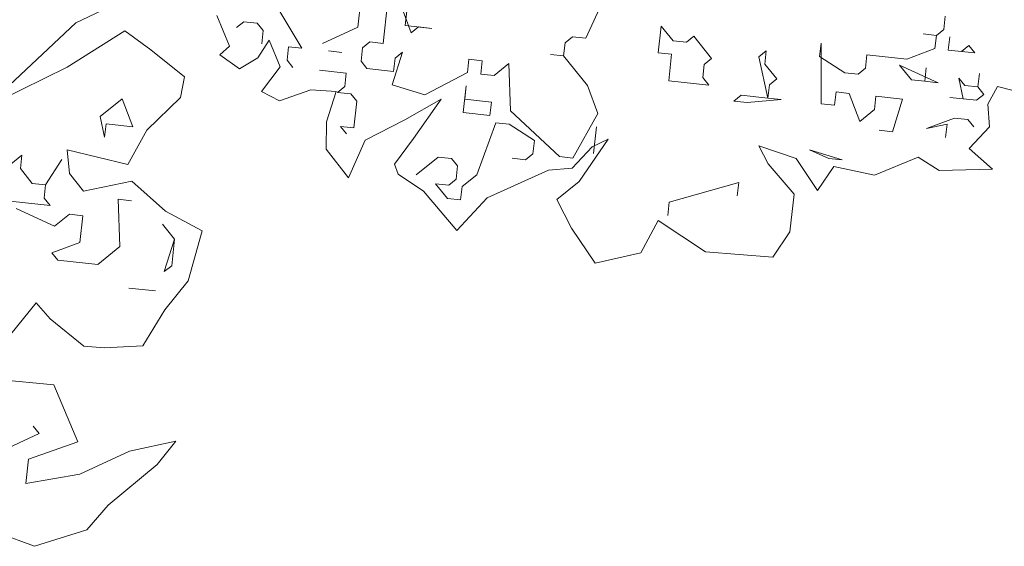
# Model space of a CAD drawing. Header units: metres. Extents: x -228 to 168, y -124 to 293.
# Tile 206 of 256: x -177.77 to -170.47, y 119.19 to 123.1. Entities that reach past the tile are written whole.
import ezdxf

# ---------------------------------------------------------------- set-up
doc = ezdxf.new("R2010")
doc.units = ezdxf.units.M
doc.header["$MEASUREMENT"] = 0
doc.layers.add('Bepflanzung.3 _ UMGEBUNG', color=7, linetype='Continuous')

msp = doc.modelspace()

# ---------------------------------------------------------------- linework, layer by layer
at = {"layer": 'Bepflanzung.3 _ UMGEBUNG', "color": 33, "linetype": 'Continuous', "lineweight": 18, "true_color": 0xa89c73}
for p, q in [((-175.935, 123.3127), (-175.6808, 122.8855)), ((-177.3582, 123.0741), (-176.9682, 123.2591)), ((-175.2642, 123.0408), (-175.243, 123.2385)), ((-175.0453, 123.2173), (-175.0771, 122.9207)), ((-174.8688, 122.9984), (-174.9464, 123.2067)), ((-174.8917, 123.2508), (-174.9129, 123.0531)), ((-173.5731, 122.9594), (-173.4425, 123.2453)), ((-178.0209, 122.4512), (-177.3582, 123.0741)), ((-176.3111, 123.1274), (-176.2163, 122.8999)), ((-176.1097, 123.0815), (-176.1645, 123.0373)), ((-176.0109, 123.0709), (-176.1097, 123.0815)), ((-175.9668, 123.0161), (-176.0109, 123.0709)), ((-170.9164, 123.0244), (-170.9058, 123.1232)), ((-176.9931, 123.0139), (-177.4216, 122.7444)), ((-176.8022, 122.8715), (-176.9931, 123.0139)), ((-175.9774, 122.9173), (-175.9668, 123.0161)), ((-175.5272, 122.919), (-175.2642, 123.0408)), ((-174.9129, 123.0531), (-174.7152, 123.0319)), ((-174.8141, 123.0425), (-174.8688, 122.9984)), ((-174.7152, 123.0319), (-174.8141, 123.0425)), ((-173.0347, 122.8516), (-173.0135, 123.0493)), ((-173.0135, 123.0493), (-172.9253, 122.9399)), ((-170.9712, 122.9803), (-171.07, 122.9909)), ((-171.07, 122.9909), (-170.9712, 122.9803)), ((-170.9712, 122.9803), (-170.9164, 123.0244)), ((-176.0081, 122.8145), (-175.924, 122.9456)), ((-175.924, 122.9456), (-175.8401, 122.7474)), ((-175.1759, 122.9313), (-175.2307, 122.8872)), ((-175.0771, 122.9207), (-175.1759, 122.9313)), ((-173.7373, 122.827), (-173.7267, 122.9259)), ((-173.7267, 122.9259), (-173.672, 122.97)), ((-173.672, 122.97), (-173.5731, 122.9594)), ((-172.9253, 122.9399), (-172.8264, 122.9293)), ((-172.8264, 122.9293), (-172.7717, 122.9734)), ((-172.7717, 122.9734), (-172.6393, 122.8092)), ((-171.8273, 122.9221), (-171.8379, 122.8233)), ((-171.8256, 122.472), (-171.8273, 122.9221)), ((-170.9818, 122.8814), (-170.9712, 122.9803)), ((-170.8829, 122.8708), (-170.8723, 122.9697)), ((-170.8723, 122.9697), (-170.8829, 122.8708)), ((-176.551, 122.6727), (-176.8022, 122.8715)), ((-176.2163, 122.8999), (-176.2892, 122.8345)), ((-175.7797, 122.8961), (-175.7903, 122.7972)), ((-175.6808, 122.8855), (-175.7797, 122.8961)), ((-175.3843, 122.8537), (-175.4831, 122.8643)), ((-175.2307, 122.8872), (-175.2413, 122.7883)), ((-174.9341, 122.8554), (-175.0101, 122.6136)), ((-174.9888, 122.8113), (-174.9341, 122.8554)), ((-173.7373, 122.827), (-173.8361, 122.8376)), ((-173.8361, 122.8376), (-173.7373, 122.827)), ((-172.9359, 122.841), (-173.0347, 122.8516)), ((-172.9571, 122.6433), (-172.9359, 122.841)), ((-172.288, 122.8215), (-172.2333, 122.8657)), ((-172.2333, 122.8657), (-172.2439, 122.7668)), ((-171.1901, 122.8038), (-170.9818, 122.8814)), ((-170.6852, 122.8496), (-170.8829, 122.8708)), ((-170.8829, 122.8708), (-170.7841, 122.8602)), ((-170.7841, 122.8602), (-170.7293, 122.9043)), ((-170.7293, 122.9043), (-170.6852, 122.8496)), ((-176.2892, 122.8345), (-176.1433, 122.7308)), ((-176.1433, 122.7308), (-176.0081, 122.8145)), ((-175.7903, 122.7972), (-175.7461, 122.7425)), ((-175.2413, 122.7883), (-175.1972, 122.7336)), ((-174.9994, 122.7124), (-174.9888, 122.8113)), ((-174.4505, 122.7035), (-174.4399, 122.8024)), ((-174.4399, 122.8024), (-174.341, 122.7918)), ((-174.341, 122.7918), (-174.3516, 122.6929)), ((-174.2528, 122.6823), (-174.1433, 122.7706)), ((-174.1433, 122.7706), (-174.131, 122.4193)), ((-173.5608, 122.6081), (-173.7373, 122.827)), ((-172.6941, 122.7651), (-172.7047, 122.6663)), ((-172.6393, 122.8092), (-172.6941, 122.7651)), ((-172.221, 122.5144), (-172.288, 122.8215)), ((-172.2439, 122.7668), (-172.1557, 122.6574)), ((-171.8379, 122.8233), (-171.6508, 122.7032)), ((-171.4972, 122.7367), (-171.4866, 122.8356)), ((-171.4866, 122.8356), (-171.1901, 122.8038)), ((-177.4216, 122.7444), (-178.0209, 122.4512)), ((-175.8401, 122.7474), (-175.9788, 122.5625)), ((-175.3507, 122.7001), (-175.5484, 122.7213)), ((-175.3613, 122.6012), (-175.3507, 122.7001)), ((-175.1972, 122.7336), (-174.9994, 122.7124)), ((-174.7682, 122.5376), (-174.4505, 122.7035)), ((-174.3516, 122.6929), (-174.2528, 122.6823)), ((-171.6508, 122.7032), (-171.552, 122.6926)), ((-171.552, 122.6926), (-171.4972, 122.7367)), ((-170.9588, 122.629), (-171.2448, 122.7596)), ((-171.2448, 122.7596), (-171.1566, 122.6502)), ((-171.0577, 122.6396), (-171.0471, 122.7384)), ((-171.0471, 122.7384), (-171.0577, 122.6396)), ((-170.6623, 122.5972), (-170.6517, 122.696)), ((-170.6517, 122.696), (-170.6623, 122.5972)), ((-176.5808, 122.5182), (-176.551, 122.6727)), ((-172.6605, 122.6115), (-172.9571, 122.6433)), ((-172.7047, 122.6663), (-172.6605, 122.6115)), ((-172.1557, 122.6574), (-172.2104, 122.6132)), ((-171.1566, 122.6502), (-171.0577, 122.6396)), ((-171.0577, 122.6396), (-170.9588, 122.629)), ((-170.7717, 122.5089), (-170.8053, 122.6625)), ((-170.8053, 122.6625), (-170.7611, 122.6078)), ((-175.9788, 122.5625), (-175.8452, 122.4939)), ((-175.8452, 122.4939), (-175.6131, 122.5758)), ((-175.6131, 122.5758), (-175.4252, 122.5627)), ((-175.4252, 122.5627), (-175.4983, 122.3392)), ((-175.4161, 122.5571), (-175.3613, 122.6012)), ((-175.3172, 122.5465), (-175.4161, 122.5571)), ((-175.2731, 122.4918), (-175.3172, 122.5465)), ((-175.0101, 122.6136), (-174.7682, 122.5376)), ((-174.4823, 122.407), (-174.4611, 122.6047)), ((-174.4611, 122.6047), (-174.4717, 122.5058)), ((-173.4832, 122.3998), (-173.5608, 122.6081)), ((-172.2104, 122.6132), (-172.221, 122.5144)), ((-171.7161, 122.5602), (-171.7267, 122.4614)), ((-171.6173, 122.5496), (-171.7161, 122.5602)), ((-171.5396, 122.3413), (-171.6173, 122.5496)), ((-170.7611, 122.6078), (-170.6623, 122.5972)), ((-170.6623, 122.5972), (-170.6182, 122.5425)), ((-170.5901, 122.4688), (-170.5181, 122.6014)), ((-170.5181, 122.6014), (-170.0933, 122.4905)), ((-177.1777, 122.3779), (-177.0135, 122.5103)), ((-177.0135, 122.5103), (-176.9359, 122.302)), ((-176.8309, 122.2769), (-176.5808, 122.5182)), ((-175.2943, 122.2941), (-175.2731, 122.4918)), ((-174.9149, 122.3537), (-174.6461, 122.5071)), ((-174.6461, 122.5071), (-174.8528, 122.2138)), ((-174.4717, 122.5058), (-174.274, 122.4846)), ((-174.274, 122.4846), (-174.2846, 122.3858)), ((-172.4734, 122.4915), (-172.4187, 122.5356)), ((-172.3746, 122.4809), (-172.4734, 122.4915)), ((-172.4187, 122.5356), (-172.221, 122.5144)), ((-172.1221, 122.5038), (-172.3746, 122.4809)), ((-172.221, 122.5144), (-172.1221, 122.5038)), ((-171.4196, 122.5284), (-171.4302, 122.4296)), ((-171.2219, 122.5072), (-171.4196, 122.5284)), ((-171.2978, 122.2654), (-171.2219, 122.5072)), ((-170.6729, 122.4983), (-170.8706, 122.5195)), ((-170.8706, 122.5195), (-170.7717, 122.5089)), ((-170.6182, 122.5425), (-170.6729, 122.4983)), ((-174.2846, 122.3858), (-174.4823, 122.407)), ((-174.131, 122.4193), (-173.7674, 122.0803)), ((-173.6685, 122.0697), (-173.4832, 122.3998)), ((-171.7267, 122.4614), (-171.8256, 122.472)), ((-171.4302, 122.4296), (-171.5396, 122.3413)), ((-170.5775, 122.302), (-170.5901, 122.4688)), ((-177.1442, 122.2243), (-177.1777, 122.3779)), ((-175.4983, 122.3392), (-175.4998, 122.1354)), ((-175.2114, 122.2032), (-174.9149, 122.3537)), ((-174.2404, 122.331), (-174.3817, 121.9462)), ((-174.1416, 122.3204), (-174.2404, 122.331)), ((-171.0454, 122.2883), (-170.8371, 122.366)), ((-170.8371, 122.366), (-170.7382, 122.3553)), ((-170.7382, 122.3553), (-170.6941, 122.3006)), ((-177.1336, 122.3232), (-177.1442, 122.2243)), ((-176.9359, 122.302), (-177.1336, 122.3232)), ((-176.9712, 122.021), (-176.8309, 122.2769)), ((-175.349, 122.25), (-175.3931, 122.3047)), ((-175.3931, 122.3047), (-175.2943, 122.2941)), ((-173.9545, 122.2004), (-174.1416, 122.3204)), ((-173.515, 122.1032), (-173.4938, 122.3009)), ((-171.3967, 122.276), (-171.2978, 122.2654)), ((-170.8918, 122.3218), (-171.0454, 122.2883)), ((-170.9024, 122.223), (-170.8918, 122.3218)), ((-170.7288, 122.1403), (-170.5775, 122.302)), ((-175.3344, 121.9218), (-175.2114, 122.2032)), ((-174.8528, 122.2138), (-174.9921, 122.0255)), ((-173.9651, 122.1015), (-173.9545, 122.2004)), ((-173.4062, 122.2101), (-173.6221, 121.8968)), ((-173.5246, 122.1527), (-173.4062, 122.2101)), ((-177.4053, 121.9547), (-177.4214, 122.1317)), ((-177.4214, 122.1317), (-176.9712, 122.021)), ((-175.4998, 122.1354), (-175.3344, 121.9218)), ((-173.6748, 121.9936), (-173.5246, 122.1527)), ((-172.2201, 122.0268), (-172.2899, 122.1605)), ((-172.2899, 122.1605), (-172.0124, 122.0676)), ((-171.7692, 122.066), (-171.9121, 122.1313)), ((-171.9121, 122.1313), (-171.6703, 122.0554)), ((-170.5538, 121.988), (-170.7288, 122.1403)), ((-177.868, 122.002), (-177.7585, 122.0902)), ((-177.7585, 122.0902), (-177.7691, 121.9914)), ((-177.582, 121.8713), (-177.4619, 122.0584)), ((-177.4619, 122.0584), (-177.582, 121.8713)), ((-174.6677, 122.0769), (-174.8318, 121.9445)), ((-174.5688, 122.0663), (-174.6677, 122.0769)), ((-174.5247, 122.0116), (-174.5688, 122.0663)), ((-174.1187, 122.068), (-174.0198, 122.0574)), ((-174.0198, 122.0574), (-173.9651, 122.1015)), ((-173.7674, 122.0803), (-173.6685, 122.0697)), ((-172.0124, 122.0676), (-171.8532, 121.8281)), ((-171.6703, 122.0554), (-171.7692, 122.066)), ((-171.43, 121.9421), (-171.1073, 122.0757)), ((-171.1073, 122.0757), (-170.9499, 121.9774)), ((-177.7691, 121.9914), (-177.6809, 121.8819)), ((-174.9921, 122.0255), (-174.9659, 121.9493)), ((-174.5353, 121.9127), (-174.5247, 122.0116)), ((-174.3053, 121.7736), (-173.8487, 121.9794)), ((-173.8487, 121.9794), (-173.6748, 121.9936)), ((-172.0268, 121.8028), (-172.2201, 122.0268)), ((-171.8532, 121.8281), (-171.7333, 122.0072)), ((-171.7333, 122.0072), (-171.43, 121.9421)), ((-170.9499, 121.9774), (-170.5538, 121.988)), ((-177.3001, 121.8243), (-177.4053, 121.9547)), ((-176.9417, 121.898), (-177.3001, 121.8243)), ((-176.6935, 121.6766), (-176.9417, 121.898)), ((-174.9659, 121.9493), (-174.7785, 121.8252)), ((-174.59, 121.8686), (-174.5353, 121.9127)), ((-174.3817, 121.9462), (-174.4912, 121.858)), ((-173.6221, 121.8968), (-173.7876, 121.7616)), ((-172.9537, 121.7431), (-172.4382, 121.8878)), ((-172.4382, 121.8878), (-172.4488, 121.7889)), ((-177.6809, 121.8819), (-177.582, 121.8713)), ((-177.582, 121.8713), (-177.5926, 121.7725)), ((-174.7785, 121.8252), (-174.5289, 121.5314)), ((-174.6006, 121.7697), (-174.6889, 121.8792)), ((-174.6889, 121.8792), (-174.59, 121.8686)), ((-174.4912, 121.858), (-174.5018, 121.7591)), ((-177.5485, 121.7178), (-177.845, 121.7496)), ((-177.5926, 121.7725), (-177.5485, 121.7178)), ((-176.9448, 121.753), (-177.0436, 121.7636)), ((-177.0436, 121.7636), (-177.0313, 121.4123)), ((-174.5018, 121.7591), (-174.6006, 121.7697)), ((-174.5289, 121.5314), (-174.3053, 121.7736)), ((-173.7876, 121.7616), (-173.6798, 121.5492)), ((-172.9643, 121.6442), (-172.9537, 121.7431)), ((-172.0577, 121.5228), (-172.0268, 121.8028)), ((-177.515, 121.5642), (-177.8009, 121.6948)), ((-176.4202, 121.5292), (-176.6935, 121.6766)), ((-177.4055, 121.6524), (-177.515, 121.5642)), ((-177.3067, 121.6418), (-177.4055, 121.6524)), ((-177.3279, 121.4441), (-177.3067, 121.6418)), ((-173.1653, 121.3667), (-173.0347, 121.6074)), ((-173.0347, 121.6074), (-172.685, 121.3751)), ((-176.6253, 121.4688), (-176.7135, 121.5782)), ((-176.5232, 121.1591), (-176.4202, 121.5292)), ((-173.6798, 121.5492), (-173.5031, 121.2887)), ((-172.1839, 121.3344), (-172.0577, 121.5228)), ((-176.7012, 121.2269), (-176.6253, 121.4688)), ((-176.6253, 121.4688), (-176.6465, 121.2711)), ((-177.5362, 121.3665), (-177.3279, 121.4441)), ((-177.0313, 121.4123), (-177.1955, 121.2799)), ((-177.492, 121.3117), (-177.5362, 121.3665)), ((-177.1955, 121.2799), (-177.492, 121.3117)), ((-173.5031, 121.2887), (-173.1653, 121.3667)), ((-172.685, 121.3751), (-172.1839, 121.3344)), ((-176.6465, 121.2711), (-176.7012, 121.2269)), ((-176.6973, 120.9429), (-176.5232, 121.1591)), ((-176.7666, 121.0839), (-176.9643, 121.1052)), ((-176.9643, 121.1052), (-176.7666, 121.0839)), ((-177.9434, 120.6369), (-177.6524, 120.9959)), ((-177.6524, 120.9959), (-177.549, 120.8765)), ((-176.8608, 120.6758), (-176.6973, 120.9429)), ((-177.549, 120.8765), (-177.2973, 120.6743)), ((-177.2973, 120.6743), (-177.147, 120.6615)), ((-177.147, 120.6615), (-176.8608, 120.6758)), ((-177.521, 120.387), (-178.1023, 120.4408)), ((-177.3417, 119.9633), (-177.521, 120.387)), ((-177.674, 120.0814), (-177.6299, 120.0267)), ((-177.6299, 120.0267), (-178.1559, 119.7831)), ((-177.7098, 119.8352), (-177.3417, 119.9633)), ((-176.6157, 119.9702), (-176.9603, 119.895)), ((-176.7536, 119.7957), (-176.6157, 119.9702)), ((-176.9603, 119.895), (-177.3291, 119.7243)), ((-177.7291, 119.655), (-177.7098, 119.8352)), ((-177.1176, 119.495), (-176.7536, 119.7957)), ((-177.3291, 119.7243), (-177.7291, 119.655)), ((-177.2767, 119.3121), (-177.1176, 119.495)), ((-177.9972, 119.3122), (-177.6645, 119.1889)), ((-177.6645, 119.1889), (-177.2767, 119.3121))]:
    msp.add_line(p, q, dxfattribs=at)

doc.saveas('drawing.dxf')
